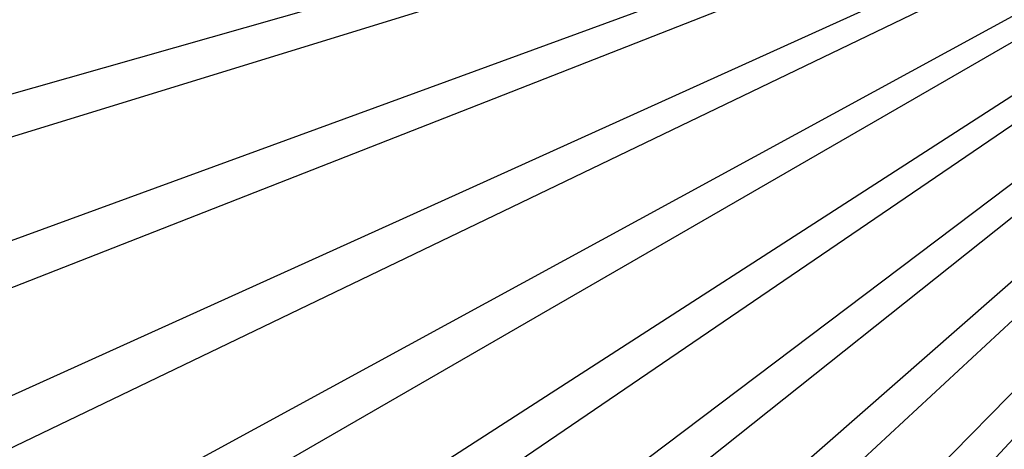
# Model space of a CAD drawing. Extents: x 0.1 to 20.1, y -10 to 10.
# Tile 4 of 127: x 4.7 to 7.7, y -2.6 to -1.3. Entities that reach past the tile are written whole.
import ezdxf

# ---------------------------------------------------------------- set-up
doc = ezdxf.new("R2010")
doc.units = 0
doc.header["$LTSCALE"] = 2.54
doc.layers.get('0').update_dxf_attribs({"linetype": 'CONTINUOUS'})

# ---------------------------------------------------------------- blocks, each defined once
blk = doc.blocks.new('DROPS_COLOR_E_STL')
at = {"color": 0}
for p, q in [((9.2344, -0.2463, 14.6961), (0.4817, -2.7366, 1.7)), ((9.2344, -0.2463, 14.6961), (0.4817, -2.7366, 1.7)), ((0.6376, -2.9188, 1.7), (9.2798, -0.253, 14.6161)), ((0.6376, -2.9188, 1.7), (9.2798, -0.253, 14.6161)), ((9.2549, -0.3096, 14.6961), (0.7101, -3.4395, 1.7)), ((9.2549, -0.3096, 14.6961), (0.7101, -3.4395, 1.7)), ((0.8822, -3.6177, 1.7), (9.301, -0.3136, 14.6161)), ((0.8822, -3.6177, 1.7), (9.301, -0.3136, 14.6161)), ((9.2801, -0.3711, 14.6961), (0.9898, -4.1236, 1.7)), ((9.2801, -0.3711, 14.6961), (0.9898, -4.1236, 1.7)), ((1.1783, -4.2965, 1.7), (9.3266, -0.3724, 14.6161)), ((1.1783, -4.2965, 1.7), (9.3266, -0.3724, 14.6161)), ((9.3097, -0.4307, 14.6961), (1.3192, -4.7851, 1.7)), ((9.3097, -0.4307, 14.6961), (1.3192, -4.7851, 1.7)), ((1.5243, -4.9512, 1.7), (9.3566, -0.4292, 14.6161)), ((1.5243, -4.9512, 1.7), (9.3566, -0.4292, 14.6161)), ((9.3437, -0.4878, 14.6961), (1.6966, -5.4205, 1.7)), ((9.3437, -0.4878, 14.6961), (1.6966, -5.4205, 1.7)), ((1.9183, -5.5782, 1.7), (9.3908, -0.4835, 14.6161)), ((1.9183, -5.5782, 1.7), (9.3908, -0.4835, 14.6161)), ((9.3818, -0.5424, 14.6961), (2.1198, -6.0263, 1.7)), ((9.3818, -0.5424, 14.6961), (2.1198, -6.0263, 1.7)), ((2.358, -6.174, 1.7), (9.4289, -0.5352, 14.6161)), ((2.358, -6.174, 1.7), (9.4289, -0.5352, 14.6161)), ((9.4238, -0.5939, 14.6961), (2.5867, -6.5992, 1.7)), ((9.4238, -0.5939, 14.6961), (2.5867, -6.5992, 1.7)), ((2.8411, -6.7353, 1.7), (9.4708, -0.5838, 14.6161)), ((2.8411, -6.7353, 1.7), (9.4708, -0.5838, 14.6161)), ((9.4695, -0.6422, 14.6961), (3.0946, -7.1361, 1.7)), ((9.4695, -0.6422, 14.6961), (3.0946, -7.1361, 1.7)), ((3.3647, -7.2589, 1.7), (9.5162, -0.6292, 14.6161)), ((3.3647, -7.2589, 1.7), (9.5162, -0.6292, 14.6161))]:
    blk.add_line(p, q, dxfattribs=at)

msp = doc.modelspace()

# ---------------------------------------------------------------- block references
at = {"color": 0}
msp.add_blockref('DROPS_COLOR_E_STL', (0, 0), dxfattribs=at)

doc.saveas('drawing.dxf')
